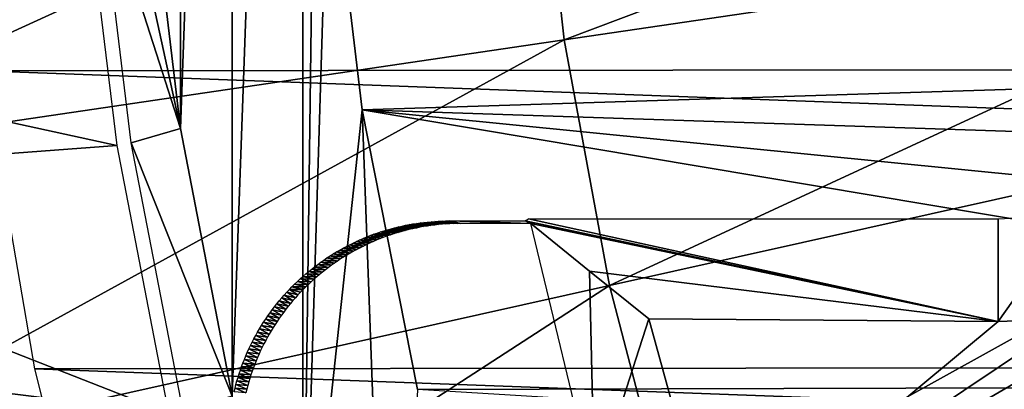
# Model space of a CAD drawing. Header units: millimetres. Extents: x -30.2 to 30.2, y -30.2 to 30.2.
# Tile 27 of 191: x -26.6 to -20, y -5.7 to -3.2. Entities that reach past the tile are written whole.
import ezdxf

# ---------------------------------------------------------------- set-up
doc = ezdxf.new("R2010")
doc.units = ezdxf.units.MM
doc.header["$LTSCALE"] = 81.481481
for name, color, linetype in [('1', 7, 'CONTINUOUS'), ('104', 7, 'CONTINUOUS'), ('112', 7, 'CONTINUOUS'), ('144', 7, 'CONTINUOUS'), ('23', 7, 'CONTINUOUS'), ('27', 7, 'CONTINUOUS'), ('3', 7, 'CONTINUOUS'), ('64', 7, 'CONTINUOUS'), ('79', 7, 'CONTINUOUS'), ('94', 7, 'CONTINUOUS'), ('98', 7, 'CONTINUOUS')]:
    doc.layers.add(name, color=color, linetype=linetype)

msp = doc.modelspace()

# ---------------------------------------------------------------- linework, layer by layer
at = {"layer": '1', "color": 251, "linetype": 'Continuous', "true_color": 0x4c4c4c}
for points in [[(26.8944, -3.5353, 4.4), (-27.0826, -1.5384, 4.4), (27.0856, -1.4858, 4.4), (26.8944, -3.5353, 4.4)], [(-26.8873, -3.5872, 4.4), (-27.0826, -1.5384, 4.4), (26.8944, -3.5353, 4.4), (-26.8873, -3.5872, 4.4)], [(26.5506, -5.5574, 4.4), (-26.8873, -3.5872, 4.4), (26.8944, -3.5353, 4.4), (26.5506, -5.5574, 4.4)], [(-26.5396, -5.6087, 4.4), (-26.8873, -3.5872, 4.4), (26.5506, -5.5574, 4.4), (-26.5396, -5.6087, 4.4)], [(26.0532, -7.5526, 4.4), (-26.5396, -5.6087, 4.4), (26.5506, -5.5574, 4.4), (26.0532, -7.5526, 4.4)], [(-26.0383, -7.6035, 4.4), (-26.5396, -5.6087, 4.4), (26.0532, -7.5526, 4.4), (-26.0383, -7.6035, 4.4)]]:
    msp.add_3dface(points, dxfattribs=at)
at = {"layer": '104', "color": 251, "linetype": 'Continuous', "true_color": 0x4c4c4c}
for points in [[(-13.4909, -4.7207, -221.4064), (-21.9258, -6.8873, -212.7), (-13.6891, -4.1107, -221.4064), (-13.4909, -4.7207, -221.4064)], [(-13.6891, -4.1107, -221.4064), (-21.9258, -6.8873, -212.7), (-19.0265, -5.2063, -215.9767), (-13.6891, -4.1107, -221.4064)], [(-21.3644, -8.4698, -212.7), (-21.9258, -6.8873, -212.7), (-13.4909, -4.7207, -221.4064), (-21.3644, -8.4698, -212.7)], [(-13.2656, -5.3212, -221.4064), (-21.3644, -8.4698, -212.7), (-13.4909, -4.7207, -221.4064), (-13.2656, -5.3212, -221.4064)], [(-19.0265, -5.2063, -215.9767), (-21.9258, -6.8873, -212.7), (-19.5056, -5.2692, -215.4952), (-19.0265, -5.2063, -215.9767)], [(-22.3701, -5.268, -212.7), (-20, -5.288, -214.9994), (-21.9258, -6.8873, -212.7), (-22.3701, -5.268, -212.7)], [(-21.9258, -6.8873, -212.7), (-20, -5.288, -214.9994), (-19.5056, -5.2692, -215.4952), (-21.9258, -6.8873, -212.7)], [(-13.0135, -5.911, -221.4064), (-21.3644, -8.4698, -212.7), (-13.2656, -5.3212, -221.4064), (-13.0135, -5.911, -221.4064)]]:
    msp.add_3dface(points, dxfattribs=at)
at = {"layer": '112', "color": 251, "linetype": 'Continuous', "true_color": 0x4c4c4c}
for points in [[(-20, -5.288, -214.9994), (-20, -4.5916, -135.1956), (-19.4859, -4.5627, -135.1956), (-20, -5.288, -214.9994)], [(-19.5056, -5.2692, -215.4952), (-20, -5.288, -214.9994), (-19.4859, -4.5627, -135.1956), (-19.5056, -5.2692, -215.4952)]]:
    msp.add_3dface(points, dxfattribs=at)
at = {"layer": '144', "color": 251, "linetype": 'Continuous', "true_color": 0x4c4c4c}
for points in [[(-23.8485, -4.6099, -136.6998), (-23.7744, -4.6275, -138.6996), (-23.8734, -4.6121, -136.6997), (-23.8485, -4.6099, -136.6998)], [(-23.8237, -4.608, -136.6998), (-23.7491, -4.6256, -138.6997), (-23.8485, -4.6099, -136.6998), (-23.8237, -4.608, -136.6998)], [(-23.7491, -4.6256, -138.6997), (-23.7744, -4.6275, -138.6996), (-23.8485, -4.6099, -136.6998), (-23.7491, -4.6256, -138.6997)], [(-23.7989, -4.6066, -136.6998), (-23.7238, -4.6241, -138.6998), (-23.8237, -4.608, -136.6998), (-23.7989, -4.6066, -136.6998)], [(-23.7238, -4.6241, -138.6998), (-23.7491, -4.6256, -138.6997), (-23.8237, -4.608, -136.6998), (-23.7238, -4.6241, -138.6998)], [(-23.774, -4.6055, -136.6999), (-23.6985, -4.623, -138.6998), (-23.7989, -4.6066, -136.6998), (-23.774, -4.6055, -136.6999)], [(-23.6985, -4.623, -138.6998), (-23.7238, -4.6241, -138.6998), (-23.7989, -4.6066, -136.6998), (-23.6985, -4.623, -138.6998)], [(-23.7492, -4.6049, -136.6999), (-23.6731, -4.6224, -138.6999), (-23.774, -4.6055, -136.6999), (-23.7492, -4.6049, -136.6999)], [(-23.6731, -4.6224, -138.6999), (-23.6985, -4.623, -138.6998), (-23.774, -4.6055, -136.6999), (-23.6731, -4.6224, -138.6999)], [(-23.7244, -4.6047, -136.7), (-23.6731, -4.6224, -138.6999), (-23.7492, -4.6049, -136.6999), (-23.7244, -4.6047, -136.7)], [(-23.7244, -4.6047, -136.7), (-23.6477, -4.6222, -138.7), (-23.6731, -4.6224, -138.6999), (-23.7244, -4.6047, -136.7)], [(-24.1676, -4.6716, -136.6998), (-24.0972, -4.691, -138.6994), (-24.1916, -4.6792, -136.6998), (-24.1676, -4.6716, -136.6998)], [(-24.1435, -4.6644, -136.6997), (-24.0729, -4.6836, -138.6994), (-24.1676, -4.6716, -136.6998), (-24.1435, -4.6644, -136.6997)], [(-24.0729, -4.6836, -138.6994), (-24.0972, -4.691, -138.6994), (-24.1676, -4.6716, -136.6998), (-24.0729, -4.6836, -138.6994)], [(-24.1193, -4.6576, -136.6997), (-24.0485, -4.6766, -138.6994), (-24.1435, -4.6644, -136.6997), (-24.1193, -4.6576, -136.6997)], [(-24.0485, -4.6766, -138.6994), (-24.0729, -4.6836, -138.6994), (-24.1435, -4.6644, -136.6997), (-24.0485, -4.6766, -138.6994)], [(-24.095, -4.6512, -136.6997), (-24.024, -4.6701, -138.6994), (-24.1193, -4.6576, -136.6997), (-24.095, -4.6512, -136.6997)], [(-24.024, -4.6701, -138.6994), (-24.0485, -4.6766, -138.6994), (-24.1193, -4.6576, -136.6997), (-24.024, -4.6701, -138.6994)], [(-24.0706, -4.6452, -136.6997), (-23.9995, -4.6639, -138.6994), (-24.095, -4.6512, -136.6997), (-24.0706, -4.6452, -136.6997)], [(-23.9995, -4.6639, -138.6994), (-24.024, -4.6701, -138.6994), (-24.095, -4.6512, -136.6997), (-23.9995, -4.6639, -138.6994)], [(-24.0461, -4.6396, -136.6997), (-23.9748, -4.6582, -138.6994), (-24.0706, -4.6452, -136.6997), (-24.0461, -4.6396, -136.6997)], [(-23.9748, -4.6582, -138.6994), (-23.9995, -4.6639, -138.6994), (-24.0706, -4.6452, -136.6997), (-23.9748, -4.6582, -138.6994)], [(-24.0216, -4.6344, -136.6997), (-23.95, -4.6529, -138.6994), (-24.0461, -4.6396, -136.6997), (-24.0216, -4.6344, -136.6997)], [(-23.95, -4.6529, -138.6994), (-23.9748, -4.6582, -138.6994), (-24.0461, -4.6396, -136.6997), (-23.95, -4.6529, -138.6994)], [(-23.997, -4.6297, -136.6997), (-23.9251, -4.648, -138.6994), (-24.0216, -4.6344, -136.6997), (-23.997, -4.6297, -136.6997)], [(-23.9251, -4.648, -138.6994), (-23.95, -4.6529, -138.6994), (-24.0216, -4.6344, -136.6997), (-23.9251, -4.648, -138.6994)], [(-23.9724, -4.6253, -136.6997), (-23.9001, -4.6435, -138.6994), (-23.997, -4.6297, -136.6997), (-23.9724, -4.6253, -136.6997)], [(-23.9001, -4.6435, -138.6994), (-23.9251, -4.648, -138.6994), (-23.997, -4.6297, -136.6997), (-23.9001, -4.6435, -138.6994)], [(-23.9477, -4.6214, -136.6997), (-23.8751, -4.6395, -138.6995), (-23.9724, -4.6253, -136.6997), (-23.9477, -4.6214, -136.6997)], [(-23.8751, -4.6395, -138.6995), (-23.9001, -4.6435, -138.6994), (-23.9724, -4.6253, -136.6997), (-23.8751, -4.6395, -138.6995)], [(-23.9229, -4.6179, -136.6997), (-23.85, -4.6358, -138.6995), (-23.9477, -4.6214, -136.6997), (-23.9229, -4.6179, -136.6997)], [(-23.85, -4.6358, -138.6995), (-23.8751, -4.6395, -138.6995), (-23.9477, -4.6214, -136.6997), (-23.85, -4.6358, -138.6995)], [(-23.8982, -4.6148, -136.6997), (-23.8249, -4.6326, -138.6995), (-23.9229, -4.6179, -136.6997), (-23.8982, -4.6148, -136.6997)], [(-23.8249, -4.6326, -138.6995), (-23.85, -4.6358, -138.6995), (-23.9229, -4.6179, -136.6997), (-23.8249, -4.6326, -138.6995)], [(-23.8734, -4.6121, -136.6997), (-23.7996, -4.6299, -138.6996), (-23.8982, -4.6148, -136.6997), (-23.8734, -4.6121, -136.6997)], [(-23.7996, -4.6299, -138.6996), (-23.8249, -4.6326, -138.6995), (-23.8982, -4.6148, -136.6997), (-23.7996, -4.6299, -138.6996)], [(-23.7744, -4.6275, -138.6996), (-23.7996, -4.6299, -138.6996), (-23.8734, -4.6121, -136.6997), (-23.7744, -4.6275, -138.6996)], [(-24.3561, -4.744, -136.7), (-24.286, -4.7645, -138.6996), (-24.379, -4.7549, -136.7), (-24.3561, -4.744, -136.7)], [(-24.333, -4.7336, -136.6999), (-24.2629, -4.7539, -138.6996), (-24.3561, -4.744, -136.7), (-24.333, -4.7336, -136.6999)], [(-24.2629, -4.7539, -138.6996), (-24.286, -4.7645, -138.6996), (-24.3561, -4.744, -136.7), (-24.2629, -4.7539, -138.6996)], [(-24.3098, -4.7235, -136.6999), (-24.2397, -4.7438, -138.6996), (-24.333, -4.7336, -136.6999), (-24.3098, -4.7235, -136.6999)], [(-24.2397, -4.7438, -138.6996), (-24.2629, -4.7539, -138.6996), (-24.333, -4.7336, -136.6999), (-24.2397, -4.7438, -138.6996)], [(-24.2864, -4.7138, -136.6999), (-24.2163, -4.734, -138.6995), (-24.3098, -4.7235, -136.6999), (-24.2864, -4.7138, -136.6999)], [(-24.2163, -4.734, -138.6995), (-24.2397, -4.7438, -138.6996), (-24.3098, -4.7235, -136.6999), (-24.2163, -4.734, -138.6995)], [(-24.2629, -4.7046, -136.6999), (-24.1928, -4.7246, -138.6995), (-24.2864, -4.7138, -136.6999), (-24.2629, -4.7046, -136.6999)], [(-24.1928, -4.7246, -138.6995), (-24.2163, -4.734, -138.6995), (-24.2864, -4.7138, -136.6999), (-24.1928, -4.7246, -138.6995)], [(-24.2393, -4.6957, -136.6998), (-24.1691, -4.7156, -138.6995), (-24.2629, -4.7046, -136.6999), (-24.2393, -4.6957, -136.6998)], [(-24.1691, -4.7156, -138.6995), (-24.1928, -4.7246, -138.6995), (-24.2629, -4.7046, -136.6999), (-24.1691, -4.7156, -138.6995)], [(-24.2155, -4.6873, -136.6998), (-24.1453, -4.707, -138.6995), (-24.2393, -4.6957, -136.6998), (-24.2155, -4.6873, -136.6998)], [(-24.1453, -4.707, -138.6995), (-24.1691, -4.7156, -138.6995), (-24.2393, -4.6957, -136.6998), (-24.1453, -4.707, -138.6995)], [(-24.1916, -4.6792, -136.6998), (-24.1213, -4.6988, -138.6994), (-24.2155, -4.6873, -136.6998), (-24.1916, -4.6792, -136.6998)], [(-24.1213, -4.6988, -138.6994), (-24.1453, -4.707, -138.6995), (-24.2155, -4.6873, -136.6998), (-24.1213, -4.6988, -138.6994)], [(-24.0972, -4.691, -138.6994), (-24.1213, -4.6988, -138.6994), (-24.1916, -4.6792, -136.6998), (-24.0972, -4.691, -138.6994)], [(-24.469, -4.8023, -136.7001), (-24.3983, -4.8232, -138.6998), (-24.491, -4.8152, -136.7001), (-24.469, -4.8023, -136.7001)], [(-24.4467, -4.7899, -136.7001), (-24.3762, -4.8107, -138.6998), (-24.469, -4.8023, -136.7001), (-24.4467, -4.7899, -136.7001)], [(-24.3762, -4.8107, -138.6998), (-24.3983, -4.8232, -138.6998), (-24.469, -4.8023, -136.7001), (-24.3762, -4.8107, -138.6998)], [(-24.4243, -4.7778, -136.7), (-24.3539, -4.7986, -138.6997), (-24.4467, -4.7899, -136.7001), (-24.4243, -4.7778, -136.7)], [(-24.3539, -4.7986, -138.6997), (-24.3762, -4.8107, -138.6998), (-24.4467, -4.7899, -136.7001), (-24.3539, -4.7986, -138.6997)], [(-24.4017, -4.7662, -136.7), (-24.3315, -4.7868, -138.6997), (-24.4243, -4.7778, -136.7), (-24.4017, -4.7662, -136.7)], [(-24.3315, -4.7868, -138.6997), (-24.3539, -4.7986, -138.6997), (-24.4243, -4.7778, -136.7), (-24.3315, -4.7868, -138.6997)], [(-24.379, -4.7549, -136.7), (-24.3088, -4.7755, -138.6997), (-24.4017, -4.7662, -136.7), (-24.379, -4.7549, -136.7)], [(-24.3088, -4.7755, -138.6997), (-24.3315, -4.7868, -138.6997), (-24.4017, -4.7662, -136.7), (-24.3088, -4.7755, -138.6997)], [(-24.286, -4.7645, -138.6996), (-24.3088, -4.7755, -138.6997), (-24.379, -4.7549, -136.7), (-24.286, -4.7645, -138.6996)], [(-24.5772, -4.8704, -136.7001), (-24.5052, -4.891, -138.7), (-24.5981, -4.8851, -136.7001), (-24.5772, -4.8704, -136.7001)], [(-24.5559, -4.856, -136.7001), (-24.4843, -4.8767, -138.7), (-24.5772, -4.8704, -136.7001), (-24.5559, -4.856, -136.7001)], [(-24.4843, -4.8767, -138.7), (-24.5052, -4.891, -138.7), (-24.5772, -4.8704, -136.7001), (-24.4843, -4.8767, -138.7)], [(-24.5345, -4.842, -136.7001), (-24.4631, -4.8628, -138.6999), (-24.5559, -4.856, -136.7001), (-24.5345, -4.842, -136.7001)], [(-24.4631, -4.8628, -138.6999), (-24.4843, -4.8767, -138.7), (-24.5559, -4.856, -136.7001), (-24.4631, -4.8628, -138.6999)], [(-24.5129, -4.8284, -136.7001), (-24.4417, -4.8492, -138.6999), (-24.5345, -4.842, -136.7001), (-24.5129, -4.8284, -136.7001)], [(-24.4417, -4.8492, -138.6999), (-24.4631, -4.8628, -138.6999), (-24.5345, -4.842, -136.7001), (-24.4417, -4.8492, -138.6999)], [(-24.491, -4.8152, -136.7001), (-24.4201, -4.836, -138.6998), (-24.5129, -4.8284, -136.7001), (-24.491, -4.8152, -136.7001)], [(-24.4201, -4.836, -138.6998), (-24.4417, -4.8492, -138.6999), (-24.5129, -4.8284, -136.7001), (-24.4201, -4.836, -138.6998)], [(-24.3983, -4.8232, -138.6998), (-24.4201, -4.836, -138.6998), (-24.491, -4.8152, -136.7001), (-24.3983, -4.8232, -138.6998)], [(-24.6596, -4.9315, -136.7001), (-24.5864, -4.9517, -138.7001), (-24.6795, -4.9477, -136.7001), (-24.6596, -4.9315, -136.7001)], [(-24.6394, -4.9157, -136.7001), (-24.5665, -4.936, -138.7001), (-24.6596, -4.9315, -136.7001), (-24.6394, -4.9157, -136.7001)], [(-24.5665, -4.936, -138.7001), (-24.5864, -4.9517, -138.7001), (-24.6596, -4.9315, -136.7001), (-24.5665, -4.936, -138.7001)], [(-24.6189, -4.9002, -136.7001), (-24.5463, -4.9207, -138.7001), (-24.6394, -4.9157, -136.7001), (-24.6189, -4.9002, -136.7001)], [(-24.5463, -4.9207, -138.7001), (-24.5665, -4.936, -138.7001), (-24.6394, -4.9157, -136.7001), (-24.5463, -4.9207, -138.7001)], [(-24.5981, -4.8851, -136.7001), (-24.5259, -4.9057, -138.7), (-24.6189, -4.9002, -136.7001), (-24.5981, -4.8851, -136.7001)], [(-24.5259, -4.9057, -138.7), (-24.5463, -4.9207, -138.7001), (-24.6189, -4.9002, -136.7001), (-24.5259, -4.9057, -138.7)], [(-24.5052, -4.891, -138.7), (-24.5259, -4.9057, -138.7), (-24.5981, -4.8851, -136.7001), (-24.5052, -4.891, -138.7)], [(-24.7378, -4.9983, -136.7), (-24.6633, -5.0177, -138.7002), (-24.7566, -5.0158, -136.7), (-24.7378, -4.9983, -136.7)], [(-24.7187, -4.9811, -136.7), (-24.6445, -5.0007, -138.7002), (-24.7378, -4.9983, -136.7), (-24.7187, -4.9811, -136.7)], [(-24.6445, -5.0007, -138.7002), (-24.6633, -5.0177, -138.7002), (-24.7378, -4.9983, -136.7), (-24.6445, -5.0007, -138.7002)], [(-24.6992, -4.9642, -136.7), (-24.6254, -4.984, -138.7002), (-24.7187, -4.9811, -136.7), (-24.6992, -4.9642, -136.7)], [(-24.6254, -4.984, -138.7002), (-24.6445, -5.0007, -138.7002), (-24.7187, -4.9811, -136.7), (-24.6254, -4.984, -138.7002)], [(-24.6795, -4.9477, -136.7001), (-24.606, -4.9677, -138.7002), (-24.6992, -4.9642, -136.7), (-24.6795, -4.9477, -136.7001)], [(-24.606, -4.9677, -138.7002), (-24.6254, -4.984, -138.7002), (-24.6992, -4.9642, -136.7), (-24.606, -4.9677, -138.7002)], [(-24.5864, -4.9517, -138.7001), (-24.606, -4.9677, -138.7002), (-24.6795, -4.9477, -136.7001), (-24.5864, -4.9517, -138.7001)], [(-24.8113, -5.0703, -136.7), (-24.7528, -5.1072, -138.7002), (-24.8289, -5.0891, -136.7), (-24.8113, -5.0703, -136.7)], [(-24.7934, -5.0518, -136.7), (-24.7179, -5.0705, -138.7002), (-24.8113, -5.0703, -136.7), (-24.7934, -5.0518, -136.7)], [(-24.7355, -5.0887, -138.7002), (-24.7528, -5.1072, -138.7002), (-24.8113, -5.0703, -136.7), (-24.7355, -5.0887, -138.7002)], [(-24.7179, -5.0705, -138.7002), (-24.7355, -5.0887, -138.7002), (-24.8113, -5.0703, -136.7), (-24.7179, -5.0705, -138.7002)], [(-24.7752, -5.0337, -136.7), (-24.7, -5.0526, -138.7002), (-24.7934, -5.0518, -136.7), (-24.7752, -5.0337, -136.7)], [(-24.7, -5.0526, -138.7002), (-24.7179, -5.0705, -138.7002), (-24.7934, -5.0518, -136.7), (-24.7, -5.0526, -138.7002)], [(-24.7566, -5.0158, -136.7), (-24.6818, -5.035, -138.7002), (-24.7752, -5.0337, -136.7), (-24.7566, -5.0158, -136.7)], [(-24.6818, -5.035, -138.7002), (-24.7, -5.0526, -138.7002), (-24.7752, -5.0337, -136.7), (-24.6818, -5.035, -138.7002)], [(-24.6633, -5.0177, -138.7002), (-24.6818, -5.035, -138.7002), (-24.7566, -5.0158, -136.7), (-24.6633, -5.0177, -138.7002)], [(-24.8631, -5.1276, -136.7), (-24.8028, -5.1644, -138.7002), (-24.8796, -5.1472, -136.7), (-24.8631, -5.1276, -136.7)], [(-24.8461, -5.1082, -136.7), (-24.7865, -5.1451, -138.7002), (-24.8631, -5.1276, -136.7), (-24.8461, -5.1082, -136.7)], [(-24.7865, -5.1451, -138.7002), (-24.8028, -5.1644, -138.7002), (-24.8631, -5.1276, -136.7), (-24.7865, -5.1451, -138.7002)], [(-24.8289, -5.0891, -136.7), (-24.7698, -5.126, -138.7002), (-24.8461, -5.1082, -136.7), (-24.8289, -5.0891, -136.7)], [(-24.7698, -5.126, -138.7002), (-24.7865, -5.1451, -138.7002), (-24.8461, -5.1082, -136.7), (-24.7698, -5.126, -138.7002)], [(-24.7528, -5.1072, -138.7002), (-24.7698, -5.126, -138.7002), (-24.8289, -5.0891, -136.7), (-24.7528, -5.1072, -138.7002)], [(-24.9273, -5.2078, -136.7), (-24.8648, -5.2445, -138.7001), (-24.9425, -5.2285, -136.7), (-24.9273, -5.2078, -136.7)], [(-24.9118, -5.1873, -136.7), (-24.8498, -5.2241, -138.7002), (-24.9273, -5.2078, -136.7), (-24.9118, -5.1873, -136.7)], [(-24.8498, -5.2241, -138.7002), (-24.8648, -5.2445, -138.7001), (-24.9273, -5.2078, -136.7), (-24.8498, -5.2241, -138.7002)], [(-24.8959, -5.1671, -136.7), (-24.8345, -5.2039, -138.7002), (-24.9118, -5.1873, -136.7), (-24.8959, -5.1671, -136.7)], [(-24.8345, -5.2039, -138.7002), (-24.8498, -5.2241, -138.7002), (-24.9118, -5.1873, -136.7), (-24.8345, -5.2039, -138.7002)], [(-24.8796, -5.1472, -136.7), (-24.8188, -5.184, -138.7002), (-24.8959, -5.1671, -136.7), (-24.8796, -5.1472, -136.7)], [(-24.8188, -5.184, -138.7002), (-24.8345, -5.2039, -138.7002), (-24.8959, -5.1671, -136.7), (-24.8188, -5.184, -138.7002)], [(-24.8028, -5.1644, -138.7002), (-24.8188, -5.184, -138.7002), (-24.8796, -5.1472, -136.7), (-24.8028, -5.1644, -138.7002)], [(-24.9719, -5.2709, -136.7001), (-24.9077, -5.3072, -138.7001), (-24.9861, -5.2925, -136.7001), (-24.9719, -5.2709, -136.7001)], [(-24.9574, -5.2496, -136.7), (-24.8938, -5.2861, -138.7001), (-24.9719, -5.2709, -136.7001), (-24.9574, -5.2496, -136.7)], [(-24.8938, -5.2861, -138.7001), (-24.9077, -5.3072, -138.7001), (-24.9719, -5.2709, -136.7001), (-24.8938, -5.2861, -138.7001)], [(-24.9425, -5.2285, -136.7), (-24.8795, -5.2652, -138.7001), (-24.9574, -5.2496, -136.7), (-24.9425, -5.2285, -136.7)], [(-24.8795, -5.2652, -138.7001), (-24.8938, -5.2861, -138.7001), (-24.9574, -5.2496, -136.7), (-24.8795, -5.2652, -138.7001)], [(-24.8648, -5.2445, -138.7001), (-24.8795, -5.2652, -138.7001), (-24.9425, -5.2285, -136.7), (-24.8648, -5.2445, -138.7001)], [(-25.0134, -5.3364, -136.7001), (-24.9474, -5.372, -138.7001), (-25.0264, -5.3588, -136.7001), (-25.0134, -5.3364, -136.7001)], [(-24.9999, -5.3143, -136.7001), (-24.9345, -5.3502, -138.7001), (-25.0134, -5.3364, -136.7001), (-24.9999, -5.3143, -136.7001)], [(-24.9345, -5.3502, -138.7001), (-24.9474, -5.372, -138.7001), (-25.0134, -5.3364, -136.7001), (-24.9345, -5.3502, -138.7001)], [(-24.9861, -5.2925, -136.7001), (-24.9213, -5.3286, -138.7001), (-24.9999, -5.3143, -136.7001), (-24.9861, -5.2925, -136.7001)], [(-24.9213, -5.3286, -138.7001), (-24.9345, -5.3502, -138.7001), (-24.9999, -5.3143, -136.7001), (-24.9213, -5.3286, -138.7001)], [(-24.9077, -5.3072, -138.7001), (-24.9213, -5.3286, -138.7001), (-24.9861, -5.2925, -136.7001), (-24.9077, -5.3072, -138.7001)], [(-25.0514, -5.4041, -136.7001), (-24.9837, -5.4387, -138.7), (-25.0633, -5.4271, -136.7001), (-25.0514, -5.4041, -136.7001)], [(-25.0391, -5.3813, -136.7001), (-24.972, -5.4163, -138.7), (-25.0514, -5.4041, -136.7001), (-25.0391, -5.3813, -136.7001)], [(-24.972, -5.4163, -138.7), (-24.9837, -5.4387, -138.7), (-25.0514, -5.4041, -136.7001), (-24.972, -5.4163, -138.7)], [(-25.0264, -5.3588, -136.7001), (-24.9599, -5.3941, -138.7), (-25.0391, -5.3813, -136.7001), (-25.0264, -5.3588, -136.7001)], [(-24.9599, -5.3941, -138.7), (-24.972, -5.4163, -138.7), (-25.0391, -5.3813, -136.7001), (-24.9599, -5.3941, -138.7)], [(-24.9474, -5.372, -138.7001), (-24.9599, -5.3941, -138.7), (-25.0264, -5.3588, -136.7001), (-24.9474, -5.372, -138.7001)], [(-25.0858, -5.4736, -136.7001), (-25.0166, -5.5072, -138.7), (-25.0965, -5.4972, -136.7001), (-25.0858, -5.4736, -136.7001)], [(-25.0748, -5.4503, -136.7001), (-25.006, -5.4842, -138.7), (-25.0858, -5.4736, -136.7001), (-25.0748, -5.4503, -136.7001)], [(-25.006, -5.4842, -138.7), (-25.0166, -5.5072, -138.7), (-25.0858, -5.4736, -136.7001), (-25.006, -5.4842, -138.7)], [(-25.0633, -5.4271, -136.7001), (-24.995, -5.4614, -138.7), (-25.0748, -5.4503, -136.7001), (-25.0633, -5.4271, -136.7001)], [(-24.995, -5.4614, -138.7), (-25.006, -5.4842, -138.7), (-25.0748, -5.4503, -136.7001), (-24.995, -5.4614, -138.7)], [(-24.9837, -5.4387, -138.7), (-24.995, -5.4614, -138.7), (-25.0633, -5.4271, -136.7001), (-24.9837, -5.4387, -138.7)], [(-25.1166, -5.5448, -136.7001), (-25.046, -5.5773, -138.7), (-25.126, -5.5688, -136.7001), (-25.1166, -5.5448, -136.7001)], [(-25.1068, -5.5209, -136.7001), (-25.0366, -5.5538, -138.7), (-25.1166, -5.5448, -136.7001), (-25.1068, -5.5209, -136.7001)], [(-25.0366, -5.5538, -138.7), (-25.046, -5.5773, -138.7), (-25.1166, -5.5448, -136.7001), (-25.0366, -5.5538, -138.7)], [(-25.0965, -5.4972, -136.7001), (-25.0268, -5.5304, -138.7), (-25.1068, -5.5209, -136.7001), (-25.0965, -5.4972, -136.7001)], [(-25.0268, -5.5304, -138.7), (-25.0366, -5.5538, -138.7), (-25.1068, -5.5209, -136.7001), (-25.0268, -5.5304, -138.7)], [(-25.0166, -5.5072, -138.7), (-25.0268, -5.5304, -138.7), (-25.0965, -5.4972, -136.7001), (-25.0166, -5.5072, -138.7)], [(-25.135, -5.5929, -136.7001), (-25.0636, -5.6248, -138.7), (-25.1436, -5.6172, -136.7001), (-25.135, -5.5929, -136.7001)], [(-25.126, -5.5688, -136.7001), (-25.055, -5.601, -138.7), (-25.135, -5.5929, -136.7001), (-25.126, -5.5688, -136.7001)], [(-25.055, -5.601, -138.7), (-25.0636, -5.6248, -138.7), (-25.135, -5.5929, -136.7001), (-25.055, -5.601, -138.7)], [(-25.046, -5.5773, -138.7), (-25.055, -5.601, -138.7), (-25.126, -5.5688, -136.7001), (-25.046, -5.5773, -138.7)], [(-25.1595, -5.666, -136.7001), (-25.0869, -5.6971, -138.7), (-25.1667, -5.6905, -136.7), (-25.1595, -5.666, -136.7001)], [(-25.1517, -5.6415, -136.7001), (-25.0795, -5.6728, -138.7), (-25.1595, -5.666, -136.7001), (-25.1517, -5.6415, -136.7001)], [(-25.0795, -5.6728, -138.7), (-25.0869, -5.6971, -138.7), (-25.1595, -5.666, -136.7001), (-25.0795, -5.6728, -138.7)], [(-25.1436, -5.6172, -136.7001), (-25.0718, -5.6487, -138.7), (-25.1517, -5.6415, -136.7001), (-25.1436, -5.6172, -136.7001)], [(-25.0718, -5.6487, -138.7), (-25.0795, -5.6728, -138.7), (-25.1517, -5.6415, -136.7001), (-25.0718, -5.6487, -138.7)], [(-25.0636, -5.6248, -138.7), (-25.0718, -5.6487, -138.7), (-25.1436, -5.6172, -136.7001), (-25.0636, -5.6248, -138.7)], [(-25.18, -5.7398, -136.7), (-25.1066, -5.7704, -138.7), (-25.186, -5.7645, -136.7), (-25.18, -5.7398, -136.7)], [(-25.1736, -5.7151, -136.7), (-25.1005, -5.7459, -138.7), (-25.18, -5.7398, -136.7), (-25.1736, -5.7151, -136.7)], [(-25.1005, -5.7459, -138.7), (-25.1066, -5.7704, -138.7), (-25.18, -5.7398, -136.7), (-25.1005, -5.7459, -138.7)], [(-25.1667, -5.6905, -136.7), (-25.0939, -5.7214, -138.7), (-25.1736, -5.7151, -136.7), (-25.1667, -5.6905, -136.7)], [(-25.0939, -5.7214, -138.7), (-25.1005, -5.7459, -138.7), (-25.1736, -5.7151, -136.7), (-25.0939, -5.7214, -138.7)], [(-25.0869, -5.6971, -138.7), (-25.0939, -5.7214, -138.7), (-25.1667, -5.6905, -136.7), (-25.0869, -5.6971, -138.7)]]:
    msp.add_3dface(points, dxfattribs=at)
at = {"layer": '23', "color": 251, "linetype": 'Continuous', "true_color": 0x4c4c4c}
for points in [[(-25.7692, -2.1363, -136), (-25.5497, -3.9776, -136), (-25.9382, -2.1905, -131.0481), (-25.7692, -2.1363, -136)], [(-25.9382, -2.1905, -131.0481), (-25.5497, -3.9776, -136), (-26.1071, -2.2447, -126.0965), (-25.9382, -2.1905, -131.0481)], [(-26.1071, -2.2447, -126.0965), (-25.5497, -3.9776, -136), (-25.8845, -4.0759, -126.0965), (-26.1071, -2.2447, -126.0965)], [(-25.5497, -3.9776, -136), (-25.2003, -5.793, -136), (-25.8845, -4.0759, -126.0965), (-25.5497, -3.9776, -136)], [(-25.8845, -4.0759, -126.0965), (-25.2003, -5.793, -136), (-25.5336, -5.8868, -126.0965), (-25.8845, -4.0759, -126.0965)]]:
    msp.add_3dface(points, dxfattribs=at)
at = {"layer": '27', "color": 251, "linetype": 'Continuous', "true_color": 0x4c4c4c}
for points in [[(-25.2003, 5.793, -136), (-24.7206, 7.5832, -136), (-25.2003, -5.793, -136), (-25.2003, 5.793, -136)], [(-24.7206, 7.5832, -136), (-24.7206, -7.5832, -136), (-25.2003, -5.793, -136), (-24.7206, 7.5832, -136)], [(-24.7206, -7.5832, -136), (-24.7206, 7.5832, -136), (-24.621, 0, -136), (-24.7206, -7.5832, -136)], [(-25.5497, 3.9776, -136), (-25.2003, 5.793, -136), (-25.5497, -3.9776, -136), (-25.5497, 3.9776, -136)], [(-25.2003, 5.793, -136), (-25.2003, -5.793, -136), (-25.5497, -3.9776, -136), (-25.2003, 5.793, -136)], [(-25.5497, 3.9776, -136), (-25.5497, -3.9776, -136), (-25.7692, -2.1363, -136), (-25.5497, 3.9776, -136)], [(-24.7206, -7.5832, -136), (-24.621, 0, -136), (-24.5445, -1.936, -136), (-24.7206, -7.5832, -136)], [(-24.318, -3.8507, -136), (-24.7206, -7.5832, -136), (-24.5445, -1.936, -136), (-24.318, -3.8507, -136)], [(-24.1155, -9.3302, -136), (-24.7206, -7.5832, -136), (-24.318, -3.8507, -136), (-24.1155, -9.3302, -136)], [(-23.9403, -5.7484, -136), (-24.1155, -9.3302, -136), (-24.318, -3.8507, -136), (-23.9403, -5.7484, -136)]]:
    msp.add_3dface(points, dxfattribs=at)
at = {"layer": '3', "color": 251, "linetype": 'Continuous', "true_color": 0x4c4c4c}
for points in [[(-23.1317, -1.693, 6.367), (-22.9464, -3.377, 6.367), (-17.3511, -1.2699, 6.644), (-23.1317, -1.693, 6.367)], [(-22.9464, -3.377, 6.367), (-17.2121, -2.5331, 6.644), (-17.3511, -1.2699, 6.644), (-22.9464, -3.377, 6.367)], [(-28.8849, -2.1141, 6.0125), (-28.6535, -4.2169, 6.0125), (-23.1317, -1.693, 6.367), (-28.8849, -2.1141, 6.0125)], [(-23.1317, -1.693, 6.367), (-28.6535, -4.2169, 6.0125), (-22.9464, -3.377, 6.367), (-23.1317, -1.693, 6.367)], [(-22.9464, -3.377, 6.367), (-22.6386, -5.043, 6.367), (-17.2121, -2.5331, 6.644), (-22.9464, -3.377, 6.367)], [(-22.6386, -5.043, 6.367), (-16.9813, -3.7827, 6.644), (-17.2121, -2.5331, 6.644), (-22.6386, -5.043, 6.367)], [(-28.6535, -4.2169, 6.0125), (-28.2692, -6.2972, 6.0125), (-22.9464, -3.377, 6.367), (-28.6535, -4.2169, 6.0125)], [(-22.9464, -3.377, 6.367), (-28.2692, -6.2972, 6.0125), (-22.6386, -5.043, 6.367), (-22.9464, -3.377, 6.367)], [(-22.6386, -5.043, 6.367), (-22.2101, -6.682, 6.367), (-16.9813, -3.7827, 6.644), (-22.6386, -5.043, 6.367)], [(-22.2101, -6.682, 6.367), (-16.6598, -5.0122, 6.644), (-16.9813, -3.7827, 6.644), (-22.2101, -6.682, 6.367)], [(-22.2101, -6.682, 6.367), (-21.6631, -8.2854, 6.367), (-16.6598, -5.0122, 6.644), (-22.2101, -6.682, 6.367)], [(-21.6631, -8.2854, 6.367), (-16.2495, -6.2149, 6.644), (-16.6598, -5.0122, 6.644), (-21.6631, -8.2854, 6.367)], [(-28.2692, -6.2972, 6.0125), (-27.7341, -8.344, 6.0125), (-22.6386, -5.043, 6.367), (-28.2692, -6.2972, 6.0125)], [(-22.6386, -5.043, 6.367), (-27.7341, -8.344, 6.0125), (-22.2101, -6.682, 6.367), (-22.6386, -5.043, 6.367)]]:
    msp.add_3dface(points, dxfattribs=at)
at = {"layer": '64', "color": 251, "linetype": 'Continuous', "true_color": 0x4c4c4c}
for points in [[(-29.8191, -2.1915, -126), (-26.2067, -2.2532, -126), (-29.7192, -3.2795, -126), (-29.8191, -2.1915, -126)], [(-26.2067, -2.2532, -126), (-25.9828, -4.0937, -126), (-29.7192, -3.2795, -126), (-26.2067, -2.2532, -126)], [(-29.7192, -3.2795, -126), (-25.9828, -4.0937, -126), (-29.5796, -4.3626, -126), (-29.7192, -3.2795, -126)], [(-25.9828, -4.0937, -126), (-25.6311, -5.9086, -126), (-29.5796, -4.3626, -126), (-25.9828, -4.0937, -126)], [(-29.5796, -4.3626, -126), (-25.6311, -5.9086, -126), (-29.3997, -5.4432, -126), (-29.5796, -4.3626, -126)], [(-29.3997, -5.4432, -126), (-25.6311, -5.9086, -126), (-29.18, -6.5186, -126), (-29.3997, -5.4432, -126)]]:
    msp.add_3dface(points, dxfattribs=at)
at = {"layer": '79', "color": 251, "linetype": 'Continuous', "true_color": 0x4c4c4c}
for points in [[(-11.6256, -3.0423, -120), (-11.7878, -3.4564, -120), (-24.5444, -1.9367, -120), (-11.6256, -3.0423, -120)], [(-24.5444, -1.9367, -120), (-11.7878, -3.4564, -120), (-24.3179, -3.851, -120), (-24.5444, -1.9367, -120)], [(-11.7878, -3.4564, -120), (-12.1712, -4.2543, -120), (-24.3179, -3.851, -120), (-11.7878, -3.4564, -120)], [(-12.1712, -4.2543, -120), (-12.6339, -5.0129, -120), (-24.3179, -3.851, -120), (-12.1712, -4.2543, -120)], [(-12.6339, -5.0129, -120), (-13.1677, -5.719, -120), (-24.3179, -3.851, -120), (-12.6339, -5.0129, -120)], [(-24.3179, -3.851, -120), (-13.1677, -5.719, -120), (-23.9403, -5.7481, -120), (-24.3179, -3.851, -120)], [(-13.1677, -5.719, -120), (-13.7711, -6.371, -120), (-23.9403, -5.7481, -120), (-13.1677, -5.719, -120)]]:
    msp.add_3dface(points, dxfattribs=at)
at = {"layer": '94', "color": 251, "linetype": 'Continuous', "true_color": 0x4c4c4c}
for points in [[(-23.7244, -4.6047, -136.7), (-23.2113, -4.6047, -136.7), (-23.1713, -4.6222, -138.7), (-23.7244, -4.6047, -136.7)], [(-23.6477, -4.6222, -138.7), (-23.7244, -4.6047, -136.7), (-23.1713, -4.6222, -138.7), (-23.6477, -4.6222, -138.7)], [(-20, -5.288, -214.9994), (-23.2113, -4.6047, -136.7), (-23.1871, -4.5916, -135.1956), (-20, -5.288, -214.9994)], [(-23.1713, -4.6222, -138.7), (-23.2113, -4.6047, -136.7), (-20, -5.288, -214.9994), (-23.1713, -4.6222, -138.7)], [(-20, -4.5916, -135.1956), (-20, -5.288, -214.9994), (-23.1871, -4.5916, -135.1956), (-20, -4.5916, -135.1956)], [(-22.7748, -4.9445, -175.6343), (-23.1713, -4.6222, -138.7), (-20, -5.288, -214.9994), (-22.7748, -4.9445, -175.6343)], [(-22.3701, -5.268, -212.7), (-22.7748, -4.9445, -175.6343), (-20, -5.288, -214.9994), (-22.3701, -5.268, -212.7)]]:
    msp.add_3dface(points, dxfattribs=at)
at = {"layer": '98', "color": 251, "linetype": 'Continuous', "true_color": 0x4c4c4c}
for points in [[(-23.1713, -4.6222, -138.7), (-22.7748, -4.9445, -175.6343), (-22.7406, -6.4141, -138.7), (-23.1713, -4.6222, -138.7)], [(-22.3701, -5.268, -212.7), (-22.7406, -6.4141, -138.7), (-22.7748, -4.9445, -175.6343), (-22.3701, -5.268, -212.7)], [(-22.3701, -5.268, -212.7), (-21.9258, -6.8873, -212.7), (-22.7406, -6.4141, -138.7), (-22.3701, -5.268, -212.7)]]:
    msp.add_3dface(points, dxfattribs=at)

doc.saveas('drawing.dxf')
